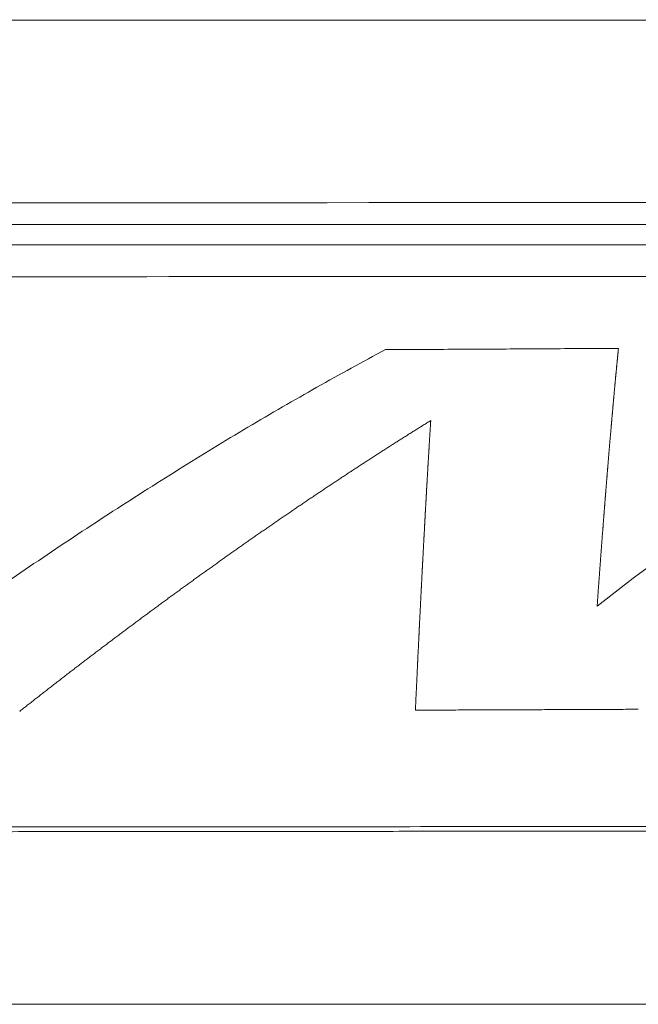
# Model space of a CAD drawing. Header units: millimetres. Extents: x -620 to 6530, y -1325 to 1325.
# Tile 253 of 256: x 686 to 774, y 1185 to 1325. Entities that reach past the tile are written whole.
import ezdxf

# ---------------------------------------------------------------- set-up
doc = ezdxf.new("R2010")
doc.units = ezdxf.units.MM
doc.layers.add('Plan', color=7, linetype='Continuous', true_color=0xffffff)

msp = doc.modelspace()

# ---------------------------------------------------------------- linework, layer by layer
at = {"layer": 'Plan', "color": 155, "linetype": 'Continuous', "lineweight": 18}
for points, knots in [([(133.85, 1325.08), (385.91, 1325.14), (764.06, 1325.22), (1268.27, 1325.22), (1583.4, 1325.2), (1835.5, 1325.21), (2024.57, 1325.21), (2182.12, 1325.18), (2308.15, 1325.23), (2434.26, 1325.26), (2560.45, 1324.57), (2686.62, 1322.95), (2812.74, 1320.67), (2970.34, 1316.95), (3222.38, 1309.53), (3474.39, 1299.39), (3726.07, 1285.64), (3914.71, 1273.4), (4103.17, 1258.86), (4291.35, 1241.5), (4447.88, 1224.47), (4572.83, 1209.13), (4661.58, 1197.31), (4719.04, 1188.97), (4745.33, 1185)], [0, 0, 0, 0, 0.163786, 0.245679, 0.327572, 0.368518, 0.409465, 0.450411, 0.470885, 0.491358, 0.532304, 0.552778, 0.573251, 0.614197, 0.655144, 0.737037, 0.777983, 0.81893, 0.859876, 0.900823, 0.941769, 0.962242, 0.982716, 1, 1, 1, 1]), ([(133.37, 1299.07), (385.45, 1299.12), (763.51, 1299.21), (1267.54, 1299.21), (1582.51, 1299.19), (1834.46, 1299.2), (2023.4, 1299.2), (2180.83, 1299.17), (2306.76, 1299.22), (2432.69, 1299.25), (2558.58, 1298.56), (2684.46, 1296.95), (2810.32, 1294.67), (2967.59, 1290.96), (3219.14, 1283.55), (3470.46, 1273.43), (3721.49, 1259.72), (3909.56, 1247.52), (4097.37, 1233.04), (4284.83, 1215.74), (4436.34, 1199.26), (4525.34, 1188.39), (4552.09, 1185)], [0, 0, 0, 0, 0.170719, 0.256079, 0.341438, 0.384118, 0.426798, 0.469478, 0.490818, 0.512157, 0.554837, 0.576177, 0.597517, 0.640197, 0.682877, 0.768236, 0.810916, 0.853596, 0.896276, 0.938955, 0.981635, 1, 1, 1, 1]), ([(133.22, 1295.97), (385.3, 1296.03), (763.33, 1296.11), (1267.31, 1296.11), (1582.23, 1296.09), (1834.13, 1296.1), (2023.03, 1296.1), (2180.41, 1296.07), (2306.32, 1296.12), (2432.2, 1296.15), (2558.03, 1295.46), (2683.86, 1293.85), (2809.66, 1291.58), (2966.85, 1287.86), (3218.29, 1280.46), (3469.45, 1270.35), (3720.34, 1256.65), (3908.28, 1244.46), (4095.95, 1229.98), (4283.27, 1212.7), (4426.6, 1197.11), (4507.49, 1187.32), (4526.2, 1185)], [0, 0, 0, 0, 0.171666, 0.257499, 0.343332, 0.386249, 0.429165, 0.472082, 0.49354, 0.514998, 0.557915, 0.579373, 0.600831, 0.643748, 0.686664, 0.772497, 0.815414, 0.85833, 0.901247, 0.944163, 0.98708, 1, 1, 1, 1]), ([(2269.27, 1293.19), (2250.15, 1293.18), (2168.08, 1293.16), (2023.04, 1293.19), (1834.15, 1293.18), (1582.24, 1293.17), (1267.32, 1293.19), (763.34, 1293.2), (385.3, 1293.11), (133.23, 1293.05)], [0, 0, 0, 0, 0.026868, 0.115334, 0.203801, 0.292267, 0.4692, 0.646134, 1, 1, 1, 1]), ([(-207.96, 1288.54), (-206.01, 1288.54), (-203.51, 1288.54), (-198.97, 1288.54), (-197.32, 1288.54), (-194.64, 1288.54), (-193.72, 1288.54), (-191.8, 1288.54), (-190.79, 1288.54), (-185.88, 1288.54), (-182.1, 1288.54), (-177.56, 1288.54), (-176.67, 1288.54), (-175.33, 1288.54), (-174.9, 1288.54), (-173.99, 1288.54), (-173.51, 1288.54), (-171.02, 1288.55), (-168.65, 1288.55), (-160.45, 1288.55), (-153.51, 1288.54), (-142.99, 1288.54), (-140.77, 1288.54), (-136.33, 1288.54), (-134.08, 1288.54), (-127.29, 1288.54), (-122.67, 1288.55), (-108.55, 1288.55), (-98.8, 1288.55), (-86.17, 1288.55), (-83.62, 1288.55), (-78.48, 1288.55), (-75.88, 1288.55), (-68.11, 1288.55), (-63.01, 1288.54), (-18, 1288.54), (16.33, 1288.55), (48.54, 1288.55), (52.03, 1288.55), (57.13, 1288.55), (58.81, 1288.55), (62.25, 1288.55), (63.99, 1288.55), (72.87, 1288.55), (80.41, 1288.55), (104.39, 1288.55), (122.15, 1288.55), (151.47, 1288.56), (161.69, 1288.56), (177.69, 1288.56), (183.14, 1288.56), (190.08, 1288.56), (191.48, 1288.56), (194.24, 1288.56), (195.61, 1288.57), (199.69, 1288.57), (202.37, 1288.57), (226.2, 1288.57), (244.95, 1288.58), (277.63, 1288.58), (291.55, 1288.59), (308.79, 1288.59), (313.94, 1288.59), (319.61, 1288.59), (320.71, 1288.59), (322.83, 1288.59), (323.86, 1288.6), (326.99, 1288.6), (329.08, 1288.6), (364.91, 1288.6), (401.4, 1288.6), (445.57, 1288.6), (450.52, 1288.6), (460.5, 1288.6), (465.5, 1288.6), (480.48, 1288.6), (490.46, 1288.6), (520.42, 1288.6), (540.39, 1288.6), (565.35, 1288.6), (570.35, 1288.6), (580.33, 1288.61), (585.34, 1288.61), (600.27, 1288.61), (610.05, 1288.61), (638.83, 1288.62), (657.3, 1288.62), (746.01, 1288.66), (805.4, 1288.7), (853.2, 1288.73)], [0, 0, 0, 0, 0.015625, 0.015625, 0.023438, 0.023438, 0.027344, 0.027344, 0.03125, 0.03125, 0.046875, 0.046875, 0.050781, 0.050781, 0.052734, 0.052734, 0.054688, 0.054688, 0.0625, 0.0625, 0.078125, 0.078125, 0.082031, 0.082031, 0.085938, 0.085938, 0.09375, 0.09375, 0.109375, 0.109375, 0.113281, 0.113281, 0.117188, 0.117188, 0.125, 0.125, 0.1875, 0.1875, 0.195312, 0.195312, 0.199219, 0.199219, 0.203125, 0.203125, 0.21875, 0.21875, 0.25, 0.25, 0.265625, 0.265625, 0.273438, 0.273438, 0.275391, 0.275391, 0.277344, 0.277344, 0.28125, 0.28125, 0.3125, 0.3125, 0.34375, 0.34375, 0.359375, 0.359375, 0.363281, 0.363281, 0.367188, 0.367188, 0.375, 0.375, 0.5, 0.5, 0.515625, 0.515625, 0.53125, 0.53125, 0.5625, 0.5625, 0.625, 0.625, 0.640625, 0.640625, 0.65625, 0.65625, 0.6875, 0.6875, 0.75, 0.75, 1, 1, 1, 1]), ([(944.5, 1210.52), (883.22, 1210.43), (820.65, 1210.37), (740.84, 1210.3), (724.79, 1210.29), (700.6, 1210.28), (692.52, 1210.27), (682.39, 1210.26), (680.37, 1210.26), (676.3, 1210.26), (674.23, 1210.26), (667.92, 1210.25), (663.58, 1210.25), (641.22, 1210.23), (621.21, 1210.22), (588.03, 1210.2), (576.44, 1210.19), (561.29, 1210.18), (558.22, 1210.18), (553.58, 1210.17), (552.02, 1210.17), (548.89, 1210.17), (547.31, 1210.17), (539.45, 1210.16), (533.37, 1210.16), (480.58, 1210.12), (447.41, 1210.1), (423.13, 1210.08), (419.14, 1210.08), (415.21, 1210.08), (414.49, 1210.08), (413.12, 1210.08), (412.44, 1210.08), (410.37, 1210.08), (408.99, 1210.07), (402.05, 1210.07), (396.39, 1210.07), (367.51, 1210.06), (342.62, 1210.06), (309.27, 1210.06), (302.48, 1210.06), (292.14, 1210.06), (288.67, 1210.07), (283.42, 1210.07), (281.65, 1210.07), (278.14, 1210.07), (276.41, 1210.07), (260.94, 1210.07), (248.27, 1210.08), (213.49, 1210.09), (194.63, 1210.09), (165.54, 1210.09), (155.31, 1210.1), (148.67, 1210.1), (148.01, 1210.1), (146.63, 1210.1), (145.95, 1210.1), (143.89, 1210.1), (142.53, 1210.1), (138.45, 1210.1), (135.75, 1210.1), (90.17, 1210.1), (52.33, 1210.09), (-13.26, 1210.08), (-41, 1210.08), (-86.4, 1210.06), (-104.05, 1210.04), (-116.65, 1210.04)], [0, 0, 0, 0, 0.03125, 0.03125, 0.039062, 0.039062, 0.042969, 0.042969, 0.043945, 0.043945, 0.044922, 0.044922, 0.046875, 0.046875, 0.054688, 0.054688, 0.058594, 0.058594, 0.05957, 0.05957, 0.060059, 0.060059, 0.060547, 0.060547, 0.0625, 0.0625, 0.078125, 0.078125, 0.082031, 0.082031, 0.083008, 0.083008, 0.083984, 0.083984, 0.085938, 0.085938, 0.09375, 0.09375, 0.125, 0.125, 0.132812, 0.132812, 0.136719, 0.136719, 0.138672, 0.138672, 0.140625, 0.140625, 0.15625, 0.15625, 0.1875, 0.1875, 0.21875, 0.21875, 0.222656, 0.222656, 0.226562, 0.226562, 0.234375, 0.234375, 0.25, 0.25, 0.5, 0.5, 0.75, 0.75, 1, 1, 1, 1]), ([(944.51, 1209.88), (942.36, 1209.88), (938.06, 1209.87), (931.6, 1209.86), (925.14, 1209.85), (918.66, 1209.84), (912.18, 1209.83), (905.68, 1209.82), (899.18, 1209.82), (892.66, 1209.81), (886.14, 1209.8), (879.61, 1209.79), (873.07, 1209.78), (866.52, 1209.77), (859.95, 1209.76), (853.38, 1209.76), (846.8, 1209.75), (840.21, 1209.74), (833.62, 1209.73), (827.01, 1209.72), (820.39, 1209.72), (813.76, 1209.71), (807.13, 1209.7), (800.48, 1209.69), (793.82, 1209.69), (787.16, 1209.68), (780.48, 1209.67), (773.8, 1209.67), (767.11, 1209.66), (760.4, 1209.65), (753.69, 1209.65), (746.97, 1209.64), (740.24, 1209.64), (733.49, 1209.63), (726.74, 1209.62), (719.98, 1209.62), (713.21, 1209.61), (706.43, 1209.61), (699.64, 1209.6), (692.85, 1209.6), (686.04, 1209.59), (675.46, 1209.58), (660.59, 1209.57), (640.89, 1209.56), (619.59, 1209.55), (596.68, 1209.53), (572.16, 1209.52), (549.43, 1209.51), (529.39, 1209.5), (513, 1209.5), (497.79, 1209.49), (483.77, 1209.49), (470.94, 1209.48), (459.29, 1209.48), (448.83, 1209.48), (439.56, 1209.47), (431.47, 1209.47), (424.57, 1209.47), (418.86, 1209.47), (411.52, 1209.47), (402.06, 1209.46), (389.97, 1209.46), (377.54, 1209.46), (364.78, 1209.46), (351.68, 1209.45), (338.25, 1209.45), (324.49, 1209.45), (310.38, 1209.45), (295.95, 1209.44), (280.26, 1209.44), (263.83, 1209.44), (247.2, 1209.44), (231.81, 1209.44), (217.65, 1209.43), (204.74, 1209.43), (193.07, 1209.43), (182.63, 1209.43), (173.44, 1209.43), (165.48, 1209.43), (158.77, 1209.43), (153.29, 1209.43), (146.65, 1209.43), (138.48, 1209.43), (128.44, 1209.43), (118.59, 1209.43), (108.91, 1209.43), (99.43, 1209.43), (90.12, 1209.42), (81, 1209.42), (72.07, 1209.42), (63.32, 1209.42), (54.75, 1209.42), (46.37, 1209.42), (38.17, 1209.42), (30.16, 1209.42), (22.33, 1209.42), (14.68, 1209.42), (7.22, 1209.41), (-0.05, 1209.41), (-7.15, 1209.41), (-14.05, 1209.41), (-20.78, 1209.41), (-27.32, 1209.41), (-33.68, 1209.41), (-39.85, 1209.41), (-45.84, 1209.41), (-51.64, 1209.41), (-57.26, 1209.41), (-62.69, 1209.41), (-67.94, 1209.41), (-73.01, 1209.41), (-77.89, 1209.41), (-82.59, 1209.4), (-87.11, 1209.4), (-91.44, 1209.4), (-95.58, 1209.4), (-99.54, 1209.4), (-103.32, 1209.4), (-106.91, 1209.4), (-110.32, 1209.4), (-113.55, 1209.4), (-115.63, 1209.4), (-116.65, 1209.4)], [0, 0, 0, 0, 0.006076, 0.012161, 0.018254, 0.024357, 0.030468, 0.036589, 0.042718, 0.048856, 0.055004, 0.06116, 0.067325, 0.073499, 0.079681, 0.085873, 0.092074, 0.098284, 0.104502, 0.11073, 0.116966, 0.123212, 0.129466, 0.135729, 0.142001, 0.148283, 0.154573, 0.160872, 0.16718, 0.173497, 0.179823, 0.186158, 0.192502, 0.198854, 0.205216, 0.211587, 0.217967, 0.224355, 0.230753, 0.23716, 0.243575, 0.25, 0.267054, 0.28562, 0.305697, 0.327286, 0.350387, 0.375, 0.391567, 0.407015, 0.421345, 0.434557, 0.446651, 0.457627, 0.467485, 0.476224, 0.483845, 0.490348, 0.495733, 0.5, 0.51108, 0.522476, 0.534187, 0.546214, 0.558556, 0.571214, 0.584187, 0.597476, 0.61108, 0.625, 0.641841, 0.657515, 0.67202, 0.685357, 0.697526, 0.708526, 0.718359, 0.727024, 0.73452, 0.740848, 0.746008, 0.75, 0.759635, 0.769096, 0.778383, 0.787497, 0.796438, 0.805205, 0.813798, 0.822218, 0.830464, 0.838536, 0.846435, 0.85416, 0.861712, 0.86909, 0.876295, 0.883326, 0.890184, 0.896868, 0.903378, 0.909715, 0.915878, 0.921868, 0.927684, 0.933327, 0.938796, 0.944091, 0.949213, 0.954162, 0.958936, 0.963537, 0.967965, 0.972219, 0.976299, 0.980206, 0.983939, 0.987498, 0.990884, 0.994096, 0.997135, 1, 1, 1, 1])]:
    msp.add_open_spline(points, degree=3, knots=knots, dxfattribs=at)
at = {"layer": 'Plan', "color": 155, "linetype": 'Continuous', "lineweight": 13}
for points, knots in [([(738.32, 1278.25), (735.08, 1276.53), (731.83, 1274.74), (725.3, 1271.05), (722.02, 1269.15), (715.44, 1265.23), (712.14, 1263.22), (705.52, 1259.09), (702.2, 1256.98), (695.54, 1252.66), (692.2, 1250.45), (685.53, 1245.93), (682.18, 1243.63), (675.48, 1238.94), (672.13, 1236.55), (665.43, 1231.69), (662.07, 1229.21), (658.72, 1226.69)], [0, 0, 0, 0, 0.125, 0.125, 0.25, 0.25, 0.375, 0.375, 0.5, 0.5, 0.625, 0.625, 0.75, 0.75, 0.875, 0.875, 1, 1, 1, 1]), ([(771.52, 1278.43), (769.94, 1278.42), (766.78, 1278.4), (762.03, 1278.38), (757.29, 1278.35), (752.55, 1278.32), (747.81, 1278.3), (743.06, 1278.27), (739.9, 1278.26), (738.32, 1278.25)], [0, 0, 0, 0, 0.142857, 0.285714, 0.428571, 0.571429, 0.714286, 0.857143, 1, 1, 1, 1]), ([(822.72, 1278.73), (820.51, 1277.47), (818.29, 1276.17), (813.84, 1273.49), (811.61, 1272.12), (804.89, 1267.88), (800.38, 1264.9), (793.59, 1260.25), (791.32, 1258.66), (786.77, 1255.43), (784.49, 1253.78), (777.65, 1248.76), (773.07, 1245.29), (768.48, 1241.72)], [0, 0, 0, 0, 0.125, 0.125, 0.25, 0.25, 0.5, 0.5, 0.625, 0.625, 0.75, 0.75, 1, 1, 1, 1]), ([(768.48, 1241.72), (768.49, 1241.78), (768.5, 1241.9), (768.51, 1242.09), (768.52, 1242.27), (768.54, 1242.45), (768.55, 1242.63), (768.56, 1242.81), (768.57, 1242.99), (768.59, 1243.18), (768.6, 1243.36), (768.61, 1243.54), (768.63, 1243.72), (768.64, 1243.9), (768.65, 1244.08), (768.67, 1244.26), (768.68, 1244.44), (768.69, 1244.62), (768.7, 1244.8), (768.72, 1244.97), (768.73, 1245.15), (768.74, 1245.33), (768.76, 1245.51), (768.77, 1245.69), (768.78, 1245.87), (768.8, 1246.04), (768.81, 1246.22), (768.82, 1246.4), (768.83, 1246.58), (768.85, 1246.75), (768.86, 1246.93), (768.87, 1247.11), (768.89, 1247.28), (768.9, 1247.46), (768.91, 1247.63), (768.93, 1247.81), (768.94, 1247.99), (768.95, 1248.16), (768.96, 1248.34), (768.98, 1248.51), (768.99, 1248.69), (769, 1248.86), (769.02, 1249.03), (769.03, 1249.21), (769.04, 1249.38), (769.06, 1249.56), (769.07, 1249.73), (769.08, 1249.9), (769.09, 1250.07), (769.11, 1250.25), (769.12, 1250.42), (769.13, 1250.59), (769.15, 1250.76), (769.16, 1250.94), (769.17, 1251.11), (769.19, 1251.28), (769.2, 1251.45), (769.21, 1251.62), (769.22, 1251.79), (769.24, 1251.96), (769.25, 1252.13), (769.26, 1252.3), (769.28, 1252.47), (769.29, 1252.64), (769.3, 1252.81), (769.32, 1252.98), (769.33, 1253.15), (769.34, 1253.32), (769.35, 1253.49), (769.37, 1253.65), (769.38, 1253.82), (769.39, 1253.99), (769.41, 1254.16), (769.42, 1254.32), (769.43, 1254.49), (769.45, 1254.66), (769.46, 1254.83), (769.47, 1254.99), (769.48, 1255.16), (769.5, 1255.32), (769.51, 1255.49), (769.52, 1255.66), (769.54, 1255.82), (769.55, 1255.99), (769.56, 1256.15), (769.58, 1256.32), (769.59, 1256.48), (769.6, 1256.64), (769.61, 1256.81), (769.63, 1256.97), (769.64, 1257.14), (769.65, 1257.3), (769.67, 1257.46), (769.68, 1257.62), (769.69, 1257.79), (769.71, 1257.95), (769.72, 1258.11), (769.73, 1258.27), (769.74, 1258.44), (769.76, 1258.6), (769.77, 1258.76), (769.78, 1258.92), (769.8, 1259.08), (769.81, 1259.24), (769.82, 1259.4), (769.83, 1259.56), (769.85, 1259.72), (769.86, 1259.88), (769.87, 1260.04), (769.89, 1260.2), (769.9, 1260.36), (769.91, 1260.52), (769.93, 1260.68), (769.94, 1260.83), (769.95, 1260.99), (769.96, 1261.15), (769.98, 1261.31), (769.99, 1261.46), (770, 1261.62), (770.02, 1261.78), (770.03, 1261.93), (770.04, 1262.09), (770.05, 1262.25), (770.07, 1262.4), (770.08, 1262.56), (770.09, 1262.71), (770.11, 1262.87), (770.12, 1263.02), (770.13, 1263.18), (770.15, 1263.33), (770.16, 1263.49), (770.17, 1263.64), (770.18, 1263.8), (770.2, 1263.95), (770.21, 1264.1), (770.22, 1264.26), (770.24, 1264.41), (770.25, 1264.56), (770.26, 1264.71), (770.27, 1264.86), (770.29, 1265.02), (770.3, 1265.17), (770.31, 1265.32), (770.33, 1265.47), (770.34, 1265.62), (770.35, 1265.77), (770.37, 1265.92), (770.38, 1266.07), (770.39, 1266.22), (770.4, 1266.37), (770.42, 1266.52), (770.43, 1266.67), (770.44, 1266.82), (770.46, 1266.97), (770.47, 1267.12), (770.48, 1267.27), (770.49, 1267.41), (770.51, 1267.56), (770.52, 1267.71), (770.53, 1267.86), (770.55, 1268), (770.56, 1268.15), (770.57, 1268.3), (770.58, 1268.44), (770.6, 1268.59), (770.61, 1268.73), (770.62, 1268.88), (770.64, 1269.02), (770.65, 1269.17), (770.66, 1269.31), (770.67, 1269.46), (770.69, 1269.6), (770.7, 1269.75), (770.71, 1269.89), (770.73, 1270.03), (770.74, 1270.18), (770.75, 1270.32), (770.76, 1270.46), (770.78, 1270.6), (770.79, 1270.75), (770.8, 1270.89), (770.82, 1271.03), (770.83, 1271.17), (770.84, 1271.31), (770.85, 1271.45), (770.87, 1271.6), (770.88, 1271.74), (770.89, 1271.88), (770.91, 1272.02), (770.92, 1272.16), (770.93, 1272.29), (770.94, 1272.43), (770.96, 1272.57), (770.97, 1272.71), (770.98, 1272.85), (771, 1272.99), (771.01, 1273.13), (771.02, 1273.26), (771.03, 1273.4), (771.05, 1273.54), (771.06, 1273.68), (771.07, 1273.81), (771.09, 1273.95), (771.1, 1274.08), (771.11, 1274.22), (771.12, 1274.36), (771.14, 1274.49), (771.15, 1274.63), (771.16, 1274.76), (771.17, 1274.9), (771.19, 1275.03), (771.2, 1275.16), (771.21, 1275.3), (771.23, 1275.43), (771.24, 1275.56), (771.25, 1275.7), (771.26, 1275.83), (771.28, 1275.96), (771.29, 1276.09), (771.3, 1276.23), (771.32, 1276.36), (771.33, 1276.49), (771.34, 1276.62), (771.35, 1276.75), (771.37, 1276.88), (771.38, 1277.01), (771.39, 1277.14), (771.4, 1277.27), (771.42, 1277.4), (771.43, 1277.53), (771.44, 1277.66), (771.46, 1277.79), (771.47, 1277.92), (771.48, 1278.05), (771.49, 1278.18), (771.51, 1278.3), (771.51, 1278.39), (771.52, 1278.43)], [0, 0, 0, 0, 0.004255, 0.008511, 0.012766, 0.017021, 0.021277, 0.025532, 0.029787, 0.034042, 0.038298, 0.042553, 0.046808, 0.051063, 0.055319, 0.059574, 0.063829, 0.068084, 0.072339, 0.076594, 0.080849, 0.085104, 0.089359, 0.093615, 0.09787, 0.102125, 0.10638, 0.110635, 0.11489, 0.119145, 0.1234, 0.127655, 0.13191, 0.136164, 0.140419, 0.144674, 0.148929, 0.153184, 0.157439, 0.161694, 0.165949, 0.170204, 0.174459, 0.178714, 0.182968, 0.187223, 0.191478, 0.195733, 0.199988, 0.204243, 0.208498, 0.212752, 0.217007, 0.221262, 0.225517, 0.229772, 0.234027, 0.238282, 0.242536, 0.246791, 0.251046, 0.255301, 0.259556, 0.263811, 0.268066, 0.27232, 0.276575, 0.28083, 0.285085, 0.28934, 0.293595, 0.29785, 0.302105, 0.30636, 0.310615, 0.31487, 0.319125, 0.32338, 0.327635, 0.33189, 0.336145, 0.3404, 0.344655, 0.34891, 0.353165, 0.35742, 0.361676, 0.365931, 0.370186, 0.374441, 0.378696, 0.382952, 0.387207, 0.391462, 0.395718, 0.399973, 0.404228, 0.408484, 0.412739, 0.416994, 0.42125, 0.425505, 0.429761, 0.434016, 0.438272, 0.442527, 0.446783, 0.451038, 0.455294, 0.459549, 0.463805, 0.46806, 0.472316, 0.476571, 0.480827, 0.485083, 0.489338, 0.493594, 0.497849, 0.502105, 0.506361, 0.510616, 0.514872, 0.519127, 0.523383, 0.527639, 0.531894, 0.53615, 0.540406, 0.544661, 0.548917, 0.553173, 0.557428, 0.561684, 0.56594, 0.570195, 0.574451, 0.578707, 0.582962, 0.587218, 0.591474, 0.595729, 0.599985, 0.604241, 0.608497, 0.612752, 0.617008, 0.621264, 0.625519, 0.629775, 0.634031, 0.638286, 0.642542, 0.646798, 0.651053, 0.655309, 0.659565, 0.66382, 0.668076, 0.672331, 0.676587, 0.680843, 0.685098, 0.689354, 0.69361, 0.697865, 0.702121, 0.706376, 0.710632, 0.714888, 0.719143, 0.723399, 0.727654, 0.73191, 0.736166, 0.740421, 0.744677, 0.748932, 0.753188, 0.757443, 0.761699, 0.765954, 0.77021, 0.774465, 0.778721, 0.782977, 0.787232, 0.791487, 0.795743, 0.799998, 0.804254, 0.808509, 0.812765, 0.81702, 0.821276, 0.825531, 0.829787, 0.834042, 0.838298, 0.842553, 0.846808, 0.851064, 0.855319, 0.859575, 0.86383, 0.868085, 0.872341, 0.876596, 0.880851, 0.885107, 0.889362, 0.893617, 0.897873, 0.902128, 0.906383, 0.910639, 0.914894, 0.919149, 0.923405, 0.92766, 0.931915, 0.93617, 0.940426, 0.944681, 0.948936, 0.953192, 0.957447, 0.961702, 0.965957, 0.970213, 0.974468, 0.978723, 0.982979, 0.987234, 0.991489, 0.995745, 1, 1, 1, 1]), ([(686.2, 1226.73), (686.29, 1226.8), (686.47, 1226.94), (686.74, 1227.16), (687.02, 1227.37), (687.29, 1227.59), (687.56, 1227.8), (687.83, 1228.01), (688.1, 1228.23), (688.37, 1228.44), (688.65, 1228.65), (688.92, 1228.86), (689.19, 1229.07), (689.46, 1229.29), (689.73, 1229.5), (690, 1229.71), (690.28, 1229.92), (690.55, 1230.13), (690.82, 1230.34), (691.09, 1230.55), (691.36, 1230.76), (691.63, 1230.98), (691.91, 1231.19), (692.18, 1231.4), (692.45, 1231.61), (692.72, 1231.81), (692.99, 1232.02), (693.26, 1232.23), (693.54, 1232.44), (693.81, 1232.65), (694.08, 1232.86), (694.35, 1233.07), (694.62, 1233.28), (694.89, 1233.48), (695.16, 1233.69), (695.44, 1233.9), (695.71, 1234.11), (695.98, 1234.31), (696.25, 1234.52), (696.52, 1234.73), (696.79, 1234.93), (697.07, 1235.14), (697.34, 1235.35), (697.61, 1235.55), (697.88, 1235.76), (698.15, 1235.96), (698.42, 1236.17), (698.69, 1236.37), (698.97, 1236.58), (699.24, 1236.78), (699.51, 1236.99), (699.78, 1237.19), (700.05, 1237.4), (700.32, 1237.6), (700.6, 1237.8), (700.87, 1238.01), (701.14, 1238.21), (701.41, 1238.41), (701.68, 1238.62), (701.95, 1238.82), (702.22, 1239.02), (702.5, 1239.22), (702.77, 1239.43), (703.04, 1239.63), (703.31, 1239.83), (703.58, 1240.03), (703.85, 1240.23), (704.12, 1240.43), (704.39, 1240.63), (704.67, 1240.83), (704.94, 1241.03), (705.21, 1241.23), (705.48, 1241.43), (705.75, 1241.63), (706.02, 1241.83), (706.29, 1242.03), (706.56, 1242.23), (706.83, 1242.43), (707.11, 1242.63), (707.38, 1242.83), (707.65, 1243.02), (707.92, 1243.22), (708.19, 1243.42), (708.46, 1243.62), (708.73, 1243.81), (709, 1244.01), (709.27, 1244.21), (709.55, 1244.41), (709.82, 1244.6), (710.09, 1244.8), (710.36, 1244.99), (710.63, 1245.19), (710.9, 1245.39), (711.17, 1245.58), (711.44, 1245.78), (711.71, 1245.97), (711.98, 1246.17), (712.25, 1246.36), (712.52, 1246.55), (712.79, 1246.75), (713.07, 1246.94), (713.34, 1247.14), (713.61, 1247.33), (713.88, 1247.52), (714.15, 1247.71), (714.42, 1247.91), (714.69, 1248.1), (714.96, 1248.29), (715.23, 1248.48), (715.5, 1248.68), (715.77, 1248.87), (716.04, 1249.06), (716.31, 1249.25), (716.58, 1249.44), (716.85, 1249.63), (717.12, 1249.82), (717.39, 1250.01), (717.66, 1250.2), (717.93, 1250.39), (718.2, 1250.58), (718.47, 1250.77), (718.74, 1250.96), (719.01, 1251.15), (719.28, 1251.34), (719.55, 1251.53), (719.82, 1251.71), (720.09, 1251.9), (720.36, 1252.09), (720.63, 1252.28), (720.9, 1252.46), (721.17, 1252.65), (721.44, 1252.84), (721.71, 1253.02), (721.98, 1253.21), (722.25, 1253.4), (722.52, 1253.58), (722.79, 1253.77), (723.06, 1253.95), (723.33, 1254.14), (723.6, 1254.32), (723.87, 1254.51), (724.14, 1254.69), (724.41, 1254.88), (724.68, 1255.06), (724.95, 1255.24), (725.22, 1255.43), (725.49, 1255.61), (725.76, 1255.79), (726.03, 1255.98), (726.3, 1256.16), (726.56, 1256.34), (726.83, 1256.52), (727.1, 1256.71), (727.37, 1256.89), (727.64, 1257.07), (727.91, 1257.25), (728.18, 1257.43), (728.45, 1257.61), (728.72, 1257.79), (728.99, 1257.97), (729.25, 1258.15), (729.52, 1258.33), (729.79, 1258.51), (730.06, 1258.69), (730.33, 1258.87), (730.6, 1259.05), (730.87, 1259.23), (731.13, 1259.4), (731.4, 1259.58), (731.67, 1259.76), (731.94, 1259.94), (732.21, 1260.11), (732.48, 1260.29), (732.75, 1260.47), (733.01, 1260.64), (733.28, 1260.82), (733.55, 1261), (733.82, 1261.17), (734.09, 1261.35), (734.35, 1261.52), (734.62, 1261.7), (734.89, 1261.87), (735.16, 1262.05), (735.43, 1262.22), (735.69, 1262.39), (735.96, 1262.57), (736.23, 1262.74), (736.5, 1262.91), (736.76, 1263.09), (737.03, 1263.26), (737.3, 1263.43), (737.57, 1263.6), (737.83, 1263.78), (738.1, 1263.95), (738.37, 1264.12), (738.64, 1264.29), (738.9, 1264.46), (739.17, 1264.63), (739.44, 1264.8), (739.7, 1264.97), (739.97, 1265.14), (740.24, 1265.31), (740.51, 1265.48), (740.77, 1265.65), (741.04, 1265.82), (741.31, 1265.98), (741.57, 1266.15), (741.84, 1266.32), (742.11, 1266.49), (742.37, 1266.65), (742.64, 1266.82), (742.91, 1266.99), (743.17, 1267.15), (743.44, 1267.32), (743.7, 1267.49), (743.97, 1267.65), (744.24, 1267.82), (744.5, 1267.98), (744.68, 1268.09), (744.77, 1268.15)], [0, 0, 0, 0, 0.004608, 0.009217, 0.013825, 0.018433, 0.023041, 0.02765, 0.032258, 0.036866, 0.041475, 0.046083, 0.050691, 0.0553, 0.059908, 0.064516, 0.069125, 0.073733, 0.078341, 0.08295, 0.087558, 0.092166, 0.096775, 0.101383, 0.105991, 0.1106, 0.115208, 0.119816, 0.124425, 0.129033, 0.133641, 0.13825, 0.142858, 0.147466, 0.152075, 0.156683, 0.161291, 0.1659, 0.170508, 0.175116, 0.179725, 0.184333, 0.188941, 0.19355, 0.198158, 0.202766, 0.207375, 0.211983, 0.216591, 0.2212, 0.225808, 0.230416, 0.235025, 0.239633, 0.244241, 0.24885, 0.253458, 0.258066, 0.262675, 0.267283, 0.271891, 0.2765, 0.281108, 0.285716, 0.290325, 0.294933, 0.299541, 0.304149, 0.308758, 0.313366, 0.317974, 0.322583, 0.327191, 0.331799, 0.336407, 0.341016, 0.345624, 0.350232, 0.35484, 0.359449, 0.364057, 0.368665, 0.373273, 0.377882, 0.38249, 0.387098, 0.391706, 0.396315, 0.400923, 0.405531, 0.410139, 0.414747, 0.419356, 0.423964, 0.428572, 0.43318, 0.437789, 0.442397, 0.447005, 0.451613, 0.456221, 0.46083, 0.465438, 0.470046, 0.474654, 0.479263, 0.483871, 0.488479, 0.493087, 0.497696, 0.502304, 0.506912, 0.511521, 0.516129, 0.520737, 0.525346, 0.529954, 0.534562, 0.539171, 0.543779, 0.548387, 0.552996, 0.557604, 0.562212, 0.566821, 0.571429, 0.576037, 0.580646, 0.585254, 0.589862, 0.594471, 0.599079, 0.603687, 0.608296, 0.612904, 0.617512, 0.622121, 0.626729, 0.631338, 0.635946, 0.640554, 0.645163, 0.649771, 0.654379, 0.658988, 0.663596, 0.668204, 0.672813, 0.677421, 0.682029, 0.686638, 0.691246, 0.695854, 0.700463, 0.705071, 0.709679, 0.714287, 0.718896, 0.723504, 0.728112, 0.732721, 0.737329, 0.741937, 0.746546, 0.751154, 0.755762, 0.760371, 0.764979, 0.769587, 0.774195, 0.778804, 0.783412, 0.78802, 0.792629, 0.797237, 0.801845, 0.806453, 0.811062, 0.81567, 0.820278, 0.824886, 0.829495, 0.834103, 0.838711, 0.843319, 0.847928, 0.852536, 0.857144, 0.861753, 0.866361, 0.870969, 0.875577, 0.880186, 0.884794, 0.889402, 0.89401, 0.898619, 0.903227, 0.907835, 0.912443, 0.917051, 0.92166, 0.926268, 0.930876, 0.935484, 0.940093, 0.944701, 0.949309, 0.953917, 0.958526, 0.963134, 0.967742, 0.97235, 0.976959, 0.981567, 0.986175, 0.990783, 0.995392, 1, 1, 1, 1]), ([(744.77, 1268.15), (744.77, 1268.1), (744.76, 1268.01), (744.75, 1267.87), (744.74, 1267.73), (744.73, 1267.6), (744.73, 1267.46), (744.72, 1267.32), (744.71, 1267.18), (744.7, 1267.04), (744.69, 1266.9), (744.68, 1266.76), (744.67, 1266.62), (744.67, 1266.48), (744.66, 1266.34), (744.65, 1266.2), (744.64, 1266.06), (744.63, 1265.92), (744.62, 1265.78), (744.61, 1265.64), (744.61, 1265.49), (744.6, 1265.35), (744.59, 1265.21), (744.58, 1265.07), (744.57, 1264.93), (744.56, 1264.78), (744.55, 1264.64), (744.55, 1264.5), (744.54, 1264.35), (744.53, 1264.21), (744.52, 1264.07), (744.51, 1263.92), (744.5, 1263.78), (744.49, 1263.63), (744.49, 1263.49), (744.48, 1263.35), (744.47, 1263.2), (744.46, 1263.06), (744.45, 1262.91), (744.44, 1262.76), (744.43, 1262.62), (744.43, 1262.47), (744.42, 1262.33), (744.41, 1262.18), (744.4, 1262.03), (744.39, 1261.89), (744.38, 1261.74), (744.37, 1261.59), (744.37, 1261.45), (744.36, 1261.3), (744.35, 1261.15), (744.34, 1261), (744.33, 1260.85), (744.32, 1260.71), (744.31, 1260.56), (744.3, 1260.41), (744.3, 1260.26), (744.29, 1260.11), (744.28, 1259.96), (744.27, 1259.81), (744.26, 1259.66), (744.25, 1259.51), (744.24, 1259.36), (744.24, 1259.21), (744.23, 1259.06), (744.22, 1258.91), (744.21, 1258.76), (744.2, 1258.61), (744.19, 1258.46), (744.18, 1258.31), (744.18, 1258.15), (744.17, 1258), (744.16, 1257.85), (744.15, 1257.7), (744.14, 1257.55), (744.13, 1257.39), (744.12, 1257.24), (744.12, 1257.09), (744.11, 1256.93), (744.1, 1256.78), (744.09, 1256.63), (744.08, 1256.47), (744.07, 1256.32), (744.06, 1256.16), (744.05, 1256.01), (744.05, 1255.85), (744.04, 1255.7), (744.03, 1255.54), (744.02, 1255.39), (744.01, 1255.23), (744, 1255.08), (743.99, 1254.92), (743.99, 1254.77), (743.98, 1254.61), (743.97, 1254.45), (743.96, 1254.3), (743.95, 1254.14), (743.94, 1253.98), (743.93, 1253.83), (743.93, 1253.67), (743.92, 1253.51), (743.91, 1253.35), (743.9, 1253.2), (743.89, 1253.04), (743.88, 1252.88), (743.87, 1252.72), (743.87, 1252.56), (743.86, 1252.4), (743.85, 1252.24), (743.84, 1252.08), (743.83, 1251.92), (743.82, 1251.76), (743.81, 1251.61), (743.81, 1251.44), (743.8, 1251.28), (743.79, 1251.12), (743.78, 1250.96), (743.77, 1250.8), (743.76, 1250.64), (743.75, 1250.48), (743.74, 1250.32), (743.74, 1250.16), (743.73, 1250), (743.72, 1249.83), (743.71, 1249.67), (743.7, 1249.51), (743.69, 1249.35), (743.68, 1249.18), (743.68, 1249.02), (743.67, 1248.86), (743.66, 1248.69), (743.65, 1248.53), (743.64, 1248.37), (743.63, 1248.2), (743.62, 1248.04), (743.62, 1247.88), (743.61, 1247.71), (743.6, 1247.55), (743.59, 1247.38), (743.58, 1247.22), (743.57, 1247.05), (743.56, 1246.89), (743.56, 1246.72), (743.55, 1246.56), (743.54, 1246.39), (743.53, 1246.22), (743.52, 1246.06), (743.51, 1245.89), (743.5, 1245.72), (743.5, 1245.56), (743.49, 1245.39), (743.48, 1245.22), (743.47, 1245.06), (743.46, 1244.89), (743.45, 1244.72), (743.44, 1244.55), (743.43, 1244.39), (743.43, 1244.22), (743.42, 1244.05), (743.41, 1243.88), (743.4, 1243.71), (743.39, 1243.54), (743.38, 1243.37), (743.37, 1243.2), (743.37, 1243.03), (743.36, 1242.87), (743.35, 1242.7), (743.34, 1242.53), (743.33, 1242.36), (743.32, 1242.18), (743.31, 1242.01), (743.31, 1241.84), (743.3, 1241.67), (743.29, 1241.5), (743.28, 1241.33), (743.27, 1241.16), (743.26, 1240.99), (743.25, 1240.82), (743.25, 1240.64), (743.24, 1240.47), (743.23, 1240.3), (743.22, 1240.13), (743.21, 1239.95), (743.2, 1239.78), (743.19, 1239.61), (743.19, 1239.44), (743.18, 1239.26), (743.17, 1239.09), (743.16, 1238.92), (743.15, 1238.74), (743.14, 1238.57), (743.13, 1238.39), (743.13, 1238.22), (743.12, 1238.04), (743.11, 1237.87), (743.1, 1237.69), (743.09, 1237.52), (743.08, 1237.34), (743.07, 1237.17), (743.07, 1236.99), (743.06, 1236.82), (743.05, 1236.64), (743.04, 1236.47), (743.03, 1236.29), (743.02, 1236.11), (743.01, 1235.94), (743.01, 1235.76), (743, 1235.58), (742.99, 1235.41), (742.98, 1235.23), (742.97, 1235.05), (742.96, 1234.87), (742.95, 1234.7), (742.95, 1234.52), (742.94, 1234.34), (742.93, 1234.16), (742.92, 1233.98), (742.91, 1233.8), (742.9, 1233.63), (742.89, 1233.45), (742.89, 1233.27), (742.88, 1233.09), (742.87, 1232.91), (742.86, 1232.73), (742.85, 1232.55), (742.84, 1232.37), (742.83, 1232.19), (742.83, 1232.01), (742.82, 1231.83), (742.81, 1231.65), (742.8, 1231.47), (742.79, 1231.29), (742.78, 1231.11), (742.78, 1230.93), (742.77, 1230.74), (742.76, 1230.56), (742.75, 1230.38), (742.74, 1230.2), (742.73, 1230.02), (742.72, 1229.83), (742.72, 1229.65), (742.71, 1229.47), (742.7, 1229.29), (742.69, 1229.1), (742.68, 1228.92), (742.67, 1228.74), (742.66, 1228.56), (742.66, 1228.37), (742.65, 1228.19), (742.64, 1228), (742.63, 1227.82), (742.62, 1227.64), (742.61, 1227.45), (742.61, 1227.27), (742.6, 1227.08), (742.59, 1226.96), (742.59, 1226.9)], [0, 0, 0, 0, 0.003937, 0.007874, 0.011811, 0.015748, 0.019685, 0.023622, 0.027559, 0.031496, 0.035433, 0.03937, 0.043307, 0.047244, 0.051181, 0.055118, 0.059055, 0.062992, 0.066929, 0.070866, 0.074803, 0.07874, 0.082677, 0.086614, 0.090551, 0.094488, 0.098425, 0.102361, 0.106298, 0.110235, 0.114172, 0.118109, 0.122046, 0.125983, 0.12992, 0.133857, 0.137794, 0.141731, 0.145668, 0.149605, 0.153542, 0.157479, 0.161416, 0.165353, 0.16929, 0.173227, 0.177164, 0.181101, 0.185038, 0.188975, 0.192912, 0.196849, 0.200786, 0.204723, 0.20866, 0.212597, 0.216533, 0.22047, 0.224407, 0.228344, 0.232281, 0.236218, 0.240155, 0.244092, 0.248029, 0.251966, 0.255903, 0.25984, 0.263777, 0.267714, 0.27165, 0.275587, 0.279524, 0.283461, 0.287398, 0.291335, 0.295272, 0.299209, 0.303146, 0.307082, 0.311019, 0.314956, 0.318893, 0.32283, 0.326767, 0.330704, 0.33464, 0.338577, 0.342514, 0.346451, 0.350388, 0.354324, 0.358261, 0.362198, 0.366135, 0.370072, 0.374008, 0.377945, 0.381882, 0.385819, 0.389756, 0.393692, 0.397629, 0.401566, 0.405503, 0.40944, 0.413376, 0.417313, 0.42125, 0.425187, 0.429123, 0.43306, 0.436997, 0.440934, 0.444871, 0.448807, 0.452744, 0.456681, 0.460618, 0.464555, 0.468491, 0.472428, 0.476365, 0.480302, 0.484239, 0.488176, 0.492113, 0.496049, 0.499986, 0.503923, 0.50786, 0.511797, 0.515734, 0.519671, 0.523607, 0.527544, 0.531481, 0.535418, 0.539355, 0.543292, 0.547229, 0.551166, 0.555103, 0.55904, 0.562977, 0.566914, 0.570851, 0.574788, 0.578725, 0.582662, 0.586599, 0.590536, 0.594473, 0.59841, 0.602347, 0.606284, 0.610221, 0.614158, 0.618095, 0.622032, 0.625969, 0.629906, 0.633843, 0.63778, 0.641717, 0.645654, 0.649591, 0.653529, 0.657466, 0.661403, 0.66534, 0.669277, 0.673214, 0.677151, 0.681089, 0.685026, 0.688963, 0.6929, 0.696837, 0.700774, 0.704712, 0.708649, 0.712586, 0.716523, 0.72046, 0.724398, 0.728335, 0.732272, 0.736209, 0.740146, 0.744084, 0.748021, 0.751958, 0.755895, 0.759833, 0.76377, 0.767707, 0.771644, 0.775582, 0.779519, 0.783456, 0.787393, 0.791331, 0.795268, 0.799205, 0.803142, 0.80708, 0.811017, 0.814954, 0.818891, 0.822829, 0.826766, 0.830703, 0.83464, 0.838577, 0.842515, 0.846452, 0.850389, 0.854326, 0.858264, 0.862201, 0.866138, 0.870075, 0.874012, 0.87795, 0.881887, 0.885824, 0.889761, 0.893698, 0.897635, 0.901573, 0.90551, 0.909447, 0.913384, 0.917321, 0.921258, 0.925196, 0.929133, 0.93307, 0.937007, 0.940944, 0.944881, 0.948818, 0.952755, 0.956692, 0.96063, 0.964567, 0.968504, 0.972441, 0.976378, 0.980315, 0.984252, 0.988189, 0.992126, 0.996063, 1, 1, 1, 1]), ([(742.59, 1226.9), (743.55, 1226.9), (745.48, 1226.91), (748.36, 1226.92), (751.25, 1226.93), (754.14, 1226.94), (757.03, 1226.95), (759.91, 1226.96), (762.8, 1226.98), (765.69, 1226.99), (768.57, 1227), (771.46, 1227.01), (773.39, 1227.02), (774.35, 1227.02)], [0, 0, 0, 0, 0.090909, 0.181818, 0.272727, 0.363636, 0.454545, 0.545455, 0.636364, 0.727273, 0.818182, 0.909091, 1, 1, 1, 1]), ([(2268.06, 1185), (2254.55, 1185), (2241.04, 1185), (2214.02, 1185), (2200.51, 1185), (2159.98, 1185), (2132.96, 1185), (2078.92, 1185), (2051.89, 1185), (1997.85, 1185), (1970.82, 1185), (1889.75, 1185), (1835.7, 1185), (1727.6, 1185), (1673.55, 1185), (1612.74, 1185), (1605.99, 1185), (1592.47, 1185), (1585.72, 1185), (1565.45, 1185), (1551.93, 1185), (1524.91, 1185), (1511.39, 1185), (1484.37, 1185), (1470.85, 1185), (1430.31, 1185), (1403.28, 1185), (1349.23, 1185), (1322.2, 1185), (1268.14, 1185), (1241.11, 1185), (1187.05, 1185), (1160.03, 1185), (1105.97, 1185), (1078.94, 1185), (1024.88, 1185), (997.85, 1185), (943.79, 1185), (916.76, 1185), (862.71, 1185), (835.68, 1185), (754.59, 1185), (700.53, 1185), (592.42, 1185), (538.36, 1185), (430.24, 1185), (376.18, 1185), (268.06, 1185), (159.95, 1185), (51.83, 1185), (-96.66, 1185), (-191.08, 1185), (-285.51, 1185)], [0, 0, 0, 0, 0.015876, 0.015876, 0.031753, 0.031753, 0.063505, 0.063505, 0.095258, 0.095258, 0.12701, 0.12701, 0.190516, 0.190516, 0.254021, 0.254021, 0.261959, 0.261959, 0.269897, 0.269897, 0.285773, 0.285773, 0.30165, 0.30165, 0.317526, 0.317526, 0.349278, 0.349278, 0.381031, 0.381031, 0.412784, 0.412784, 0.444536, 0.444536, 0.476289, 0.476289, 0.508041, 0.508041, 0.539794, 0.539794, 0.571547, 0.571547, 0.635052, 0.635052, 0.698557, 0.698557, 0.762062, 0.762062, 0.825567, 0.889072, 0.889072, 1, 1, 1, 1])]:
    msp.add_open_spline(points, degree=3, knots=knots, dxfattribs=at)

doc.saveas('drawing.dxf')
